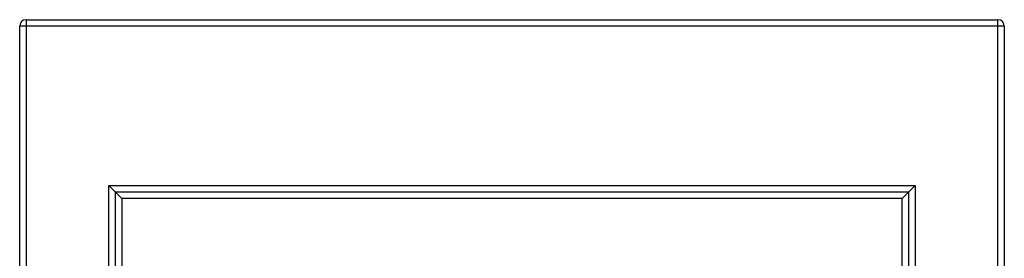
# Model space of a CAD drawing. Header units: millimetres. Extents: x -138 to 5612, y -1401 to 2631.
# Tile 17 of 116: x 1195 to 1500, y -444 to -371. Entities that reach past the tile are written whole.
import ezdxf

# ---------------------------------------------------------------- set-up
doc = ezdxf.new("R2010")
doc.units = ezdxf.units.MM

msp = doc.modelspace()

# ---------------------------------------------------------------- linework, layer by layer
at = {"color": 7, "linetype": 'Continuous', "lineweight": 25}
for p, q in [((1197.46, -370.65), (1197.46, -1299.65)), ((1197.46, -370.65), (1497.86, -370.65)), ((1497.86, -1299.65), (1497.86, -370.65)), ((1499.86, -372.65), (1195.46, -372.65)), ((1195.46, -1301.65), (1195.46, -372.65)), ((1499.86, -372.65), (1499.86, -1301.65)), ((1223.05, -1274.78), (1223.05, -421.85)), ((1223.05, -421.85), (1472.26, -421.85)), ((1223.05, -421.85), (1227.05, -425.85)), ((1472.26, -421.85), (1468.26, -425.85)), ((1472.26, -421.85), (1472.26, -1274.78)), ((1225.05, -1272.78), (1225.05, -423.85)), ((1225.05, -423.85), (1470.26, -423.85)), ((1227.05, -425.85), (1227.05, -726.61)), ((1468.26, -425.85), (1227.05, -425.85)), ((1468.26, -1270.78), (1468.26, -425.85)), ((1470.26, -423.85), (1470.26, -1272.78))]:
    msp.add_line(p, q, dxfattribs=at)
for centre, start, end in [((1197.46, -372.65), 90, 180), ((1497.86, -372.65), 0, 90)]:
    msp.add_arc(centre, 2, start, end, dxfattribs=at)

doc.saveas('drawing.dxf')
